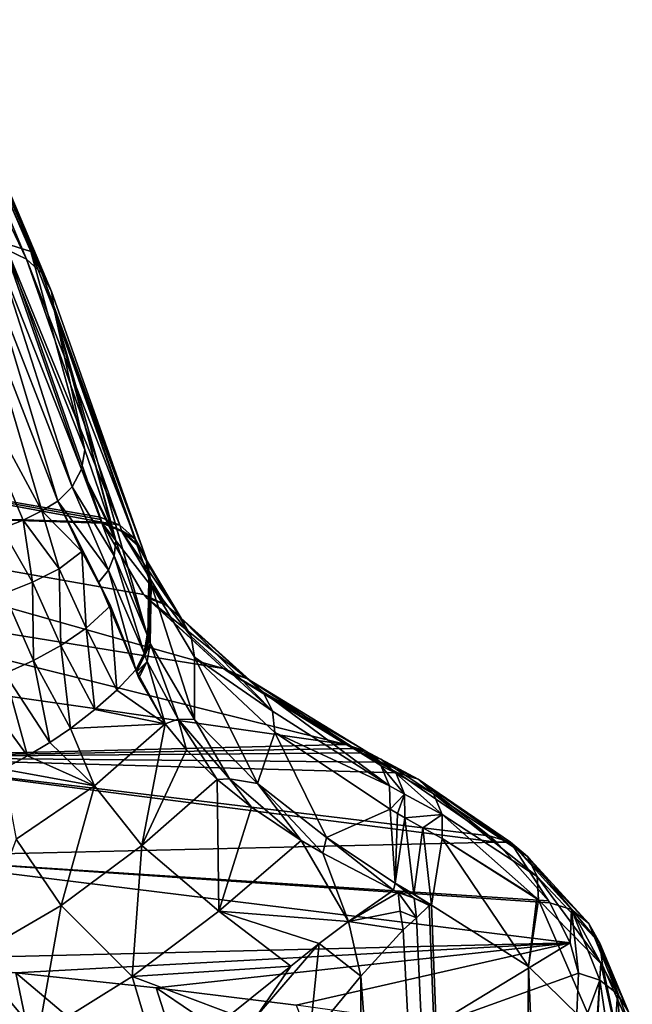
# Model space of a CAD drawing. Header units: millimetres. Extents: x -146 to 149, y -375 to 194.
# Tile 41 of 41: x 136 to 148, y 122 to 141. Entities that reach past the tile are written whole.
import ezdxf

# ---------------------------------------------------------------- set-up
doc = ezdxf.new("R2010")
doc.units = ezdxf.units.MM
doc.header["$LTSCALE"] = 309.490804
for name, color, linetype in [('17', 7, 'CONTINUOUS'), ('19', 7, 'CONTINUOUS'), ('20', 7, 'CONTINUOUS'), ('21', 7, 'CONTINUOUS'), ('23', 7, 'CONTINUOUS'), ('27', 7, 'CONTINUOUS'), ('29', 7, 'CONTINUOUS'), ('31', 7, 'CONTINUOUS'), ('36', 7, 'CONTINUOUS'), ('37', 7, 'CONTINUOUS'), ('38', 7, 'CONTINUOUS'), ('39', 7, 'CONTINUOUS'), ('40', 7, 'CONTINUOUS'), ('57', 7, 'CONTINUOUS'), ('58', 7, 'CONTINUOUS'), ('59', 7, 'CONTINUOUS'), ('60', 7, 'CONTINUOUS'), ('61', 7, 'CONTINUOUS'), ('62', 7, 'CONTINUOUS'), ('71', 7, 'CONTINUOUS'), ('72', 7, 'CONTINUOUS'), ('81', 7, 'CONTINUOUS'), ('82', 7, 'CONTINUOUS'), ('83', 7, 'CONTINUOUS'), ('84', 7, 'CONTINUOUS'), ('85', 7, 'CONTINUOUS'), ('86', 7, 'CONTINUOUS'), ('87', 7, 'CONTINUOUS')]:
    doc.layers.add(name, color=color, linetype=linetype)

msp = doc.modelspace()

# ---------------------------------------------------------------- linework, layer by layer
at = {"layer": '17', "color": 7, "linetype": 'CONTINUOUS', "true_color": 0xa2afbf}
for points in [[(144.311, 123.747, 28.986), (144.066, 123.51, 29.375), (145.94, 82.763, 22.612), (144.311, 123.747, 28.986)], [(144.358, 123.754, 28.907), (144.311, 123.747, 28.986), (145.94, 82.763, 22.612), (144.358, 123.754, 28.907)], [(146.226, 122.573, 24.977), (144.358, 123.754, 28.907), (145.94, 82.763, 22.612), (146.226, 122.573, 24.977)], [(144.066, 123.51, 29.375), (143.806, 123.279, 29.773), (145.94, 82.763, 22.612), (144.066, 123.51, 29.375)], [(143.806, 123.279, 29.773), (142.99, 122.385, 30.911), (145.94, 82.763, 22.612), (143.806, 123.279, 29.773)], [(147.879, 83.37, 17.668), (146.226, 122.573, 24.977), (145.94, 82.763, 22.612), (147.879, 83.37, 17.668)], [(147.534, 121.29, 20.735), (146.226, 122.573, 24.977), (147.879, 83.37, 17.668), (147.534, 121.29, 20.735)], [(142.99, 122.385, 30.911), (141.998, 121.178, 32.116), (143.119, 82.21, 27.119), (142.99, 122.385, 30.911)], [(145.94, 82.763, 22.612), (142.99, 122.385, 30.911), (143.119, 82.21, 27.119), (145.94, 82.763, 22.612)]]:
    msp.add_3dface(points, dxfattribs=at)
at = {"layer": '19', "color": 7, "linetype": 'CONTINUOUS', "true_color": 0xa2afbf}
for points in [[(137.954, 131.25, 45.817), (129.064, 132.795, 45.009), (136.157, 136.413, 67.481), (137.954, 131.25, 45.817)], [(137.987, 131.151, 45.434), (129.064, 132.795, 45.009), (137.97, 131.201, 45.625), (137.987, 131.151, 45.434)], [(137.97, 131.201, 45.625), (129.064, 132.795, 45.009), (137.954, 131.25, 45.817), (137.97, 131.201, 45.625)]]:
    msp.add_3dface(points, dxfattribs=at)
at = {"layer": '20', "color": 7, "linetype": 'CONTINUOUS', "true_color": 0xa2afbf}
for points in [[(129.064, 132.795, 45.009), (137.987, 131.151, 45.434), (129.464, 131.402, 39.72), (129.064, 132.795, 45.009)], [(138.793, 129.758, 40.159), (129.464, 131.402, 39.72), (137.994, 131.13, 45.352), (138.793, 129.758, 40.159)], [(129.464, 131.402, 39.72), (138.793, 129.758, 40.159), (140.338, 128.324, 34.89), (129.464, 131.402, 39.72)], [(137.994, 131.13, 45.352), (129.464, 131.402, 39.72), (137.987, 131.151, 45.434), (137.994, 131.13, 45.352)], [(130.231, 129.961, 34.437), (129.464, 131.402, 39.72), (140.338, 128.324, 34.89), (130.231, 129.961, 34.437)], [(130.231, 129.961, 34.437), (140.338, 128.324, 34.89), (142.7, 126.856, 29.645), (130.231, 129.961, 34.437)], [(131.406, 128.476, 29.178), (130.231, 129.961, 34.437), (142.7, 126.856, 29.645), (131.406, 128.476, 29.178)], [(140.338, 128.324, 34.89), (138.793, 129.758, 40.159), (138.845, 129.696, 39.927), (140.338, 128.324, 34.89)], [(142.7, 126.856, 29.645), (140.338, 128.324, 34.89), (140.425, 128.26, 34.657), (142.7, 126.856, 29.645)]]:
    msp.add_3dface(points, dxfattribs=at)
at = {"layer": '21', "color": 7, "linetype": 'CONTINUOUS', "true_color": 0xa2afbf}
for points in [[(131.406, 128.476, 29.178), (142.7, 126.856, 29.645), (132.858, 126.616, 22.894), (131.406, 128.476, 29.178)], [(132.858, 126.616, 22.894), (142.7, 126.856, 29.645), (142.844, 126.779, 29.374), (132.858, 126.616, 22.894)], [(142.993, 126.7, 29.101), (132.858, 126.616, 22.894), (142.844, 126.779, 29.374), (142.993, 126.7, 29.101)], [(143.33, 126.518, 28.481), (132.858, 126.616, 22.894), (142.993, 126.7, 29.101), (143.33, 126.518, 28.481)], [(145.611, 124.971, 23.403), (132.858, 126.616, 22.894), (145.469, 125.095, 23.808), (145.611, 124.971, 23.403)], [(132.858, 126.616, 22.894), (145.611, 124.971, 23.403), (133.565, 124.688, 16.625), (132.858, 126.616, 22.894)], [(145.469, 125.095, 23.808), (132.858, 126.616, 22.894), (143.702, 126.31, 27.791), (145.469, 125.095, 23.808)], [(143.702, 126.31, 27.791), (132.858, 126.616, 22.894), (143.33, 126.518, 28.481), (143.702, 126.31, 27.791)], [(133.565, 124.688, 16.625), (145.611, 124.971, 23.403), (146.614, 123.837, 19.743), (133.565, 124.688, 16.625)], [(147.034, 123.026, 17.162), (133.565, 124.688, 16.625), (146.639, 123.798, 19.618), (147.034, 123.026, 17.162)], [(133.565, 124.688, 16.625), (147.034, 123.026, 17.162), (133.613, 122.697, 10.388), (133.565, 124.688, 16.625)], [(146.639, 123.798, 19.618), (133.565, 124.688, 16.625), (146.614, 123.837, 19.743), (146.639, 123.798, 19.618)], [(133.613, 122.697, 10.388), (147.034, 123.026, 17.162), (136.329, 122.451, 10.468), (133.613, 122.697, 10.388)], [(136.329, 122.451, 10.468), (147.034, 123.026, 17.162), (139.039, 122.161, 10.562), (136.329, 122.451, 10.468)], [(139.039, 122.161, 10.562), (147.034, 123.026, 17.162), (141.743, 121.826, 10.671), (139.039, 122.161, 10.562)], [(141.743, 121.826, 10.671), (147.034, 123.026, 17.162), (144.441, 121.447, 10.794), (141.743, 121.826, 10.671)], [(144.441, 121.447, 10.794), (147.034, 123.026, 17.162), (147.195, 122.441, 15.322), (144.441, 121.447, 10.794)], [(147.137, 121.048, 11.005), (144.441, 121.447, 10.794), (147.195, 122.441, 15.322), (147.137, 121.048, 11.005)]]:
    msp.add_3dface(points, dxfattribs=at)
at = {"layer": '23', "color": 7, "linetype": 'CONTINUOUS', "true_color": 0xa2afbf}
for points in [[(133.613, 122.697, 10.388), (136.329, 122.451, 10.468), (137.02, 119.096, 1.668), (133.613, 122.697, 10.388)], [(133.908, 118.824, 0.188), (133.613, 122.697, 10.388), (137.02, 119.096, 1.668), (133.908, 118.824, 0.188)], [(136.329, 122.451, 10.468), (139.039, 122.161, 10.562), (139.91, 119.416, 3.395), (136.329, 122.451, 10.468)], [(137.02, 119.096, 1.668), (136.329, 122.451, 10.468), (139.91, 119.416, 3.395), (137.02, 119.096, 1.668)], [(139.039, 122.161, 10.562), (141.743, 121.826, 10.671), (142.544, 119.776, 5.324), (139.039, 122.161, 10.562)], [(139.91, 119.416, 3.395), (139.039, 122.161, 10.562), (142.544, 119.776, 5.324), (139.91, 119.416, 3.395)]]:
    msp.add_3dface(points, dxfattribs=at)
at = {"layer": '27', "color": 7, "linetype": 'CONTINUOUS', "true_color": 0xa2afbf}
for points in [[(138.274, 127.909, 47.171), (139.209, 127.255, 42.716), (138.641, 128.298, 46.83), (138.274, 127.909, 47.171)], [(138.641, 128.298, 46.83), (139.209, 127.255, 42.716), (138.704, 128.14, 46.194), (138.641, 128.298, 46.83)], [(138.658, 128.255, 46.653), (138.641, 128.298, 46.83), (138.704, 128.14, 46.194), (138.658, 128.255, 46.653)], [(138.681, 128.197, 46.423), (138.658, 128.255, 46.653), (138.704, 128.14, 46.194), (138.681, 128.197, 46.423)], [(137.854, 127.531, 47.502), (139.209, 127.255, 42.716), (138.274, 127.909, 47.171), (137.854, 127.531, 47.502)], [(137.38, 127.165, 47.822), (139.209, 127.255, 42.716), (137.854, 127.531, 47.502), (137.38, 127.165, 47.822)], [(137.844, 126.062, 44.233), (139.209, 127.255, 42.716), (137.38, 127.165, 47.822), (137.844, 126.062, 44.233)], [(137.844, 126.062, 44.233), (138.76, 124.906, 40.323), (139.209, 127.255, 42.716), (137.844, 126.062, 44.233)], [(139.209, 127.255, 42.716), (138.76, 124.906, 40.323), (139.62, 126.758, 40.78), (139.209, 127.255, 42.716)], [(136.985, 126.898, 48.057), (137.844, 126.062, 44.233), (137.38, 127.165, 47.822), (136.985, 126.898, 48.057)], [(136.552, 126.636, 48.285), (137.844, 126.062, 44.233), (136.985, 126.898, 48.057), (136.552, 126.636, 48.285)], [(138.76, 124.906, 40.323), (140.215, 126.182, 38.539), (139.62, 126.758, 40.78), (138.76, 124.906, 40.323)], [(136.082, 126.382, 48.508), (137.844, 126.062, 44.233), (136.552, 126.636, 48.285), (136.082, 126.382, 48.508)], [(136.332, 125.03, 45.309), (137.844, 126.062, 44.233), (136.082, 126.382, 48.508), (136.332, 125.03, 45.309)], [(138.76, 124.906, 40.323), (140.25, 123.64, 36.062), (140.215, 126.182, 38.539), (138.76, 124.906, 40.323)], [(140.215, 126.182, 38.539), (140.25, 123.64, 36.062), (140.88, 125.649, 36.476), (140.215, 126.182, 38.539)], [(136.332, 125.03, 45.309), (137.201, 123.75, 41.736), (137.844, 126.062, 44.233), (136.332, 125.03, 45.309)], [(137.201, 123.75, 41.736), (138.76, 124.906, 40.323), (137.844, 126.062, 44.233), (137.201, 123.75, 41.736)], [(140.25, 123.64, 36.062), (141.839, 125.007, 33.981), (140.88, 125.649, 36.476), (140.25, 123.64, 36.062)], [(135.497, 122.754, 42.955), (137.201, 123.75, 41.736), (136.332, 125.03, 45.309), (135.497, 122.754, 42.955)], [(140.25, 123.64, 36.062), (142.751, 123.441, 31.518), (141.839, 125.007, 33.981), (140.25, 123.64, 36.062)], [(141.839, 125.007, 33.981), (142.751, 123.441, 31.518), (142.257, 124.759, 33.015), (141.839, 125.007, 33.981)], [(137.201, 123.75, 41.736), (138.572, 122.375, 37.86), (138.76, 124.906, 40.323), (137.201, 123.75, 41.736)], [(138.572, 122.375, 37.86), (140.25, 123.64, 36.062), (138.76, 124.906, 40.323), (138.572, 122.375, 37.86)], [(142.257, 124.759, 33.015), (142.751, 123.441, 31.518), (143.624, 124.045, 30.224), (142.257, 124.759, 33.015)], [(142.751, 123.441, 31.518), (143.712, 124.002, 30.061), (143.624, 124.045, 30.224), (142.751, 123.441, 31.518)], [(135.497, 122.754, 42.955), (136.76, 121.242, 39.47), (137.201, 123.75, 41.736), (135.497, 122.754, 42.955)], [(136.76, 121.242, 39.47), (138.572, 122.375, 37.86), (137.201, 123.75, 41.736), (136.76, 121.242, 39.47)], [(138.572, 122.375, 37.86), (141.64, 122.579, 32.993), (140.25, 123.64, 36.062), (138.572, 122.375, 37.86)], [(142.186, 123.013, 32.293), (142.751, 123.441, 31.518), (140.25, 123.64, 36.062), (142.186, 123.013, 32.293)], [(141.64, 122.579, 32.993), (142.186, 123.013, 32.293), (140.25, 123.64, 36.062), (141.64, 122.579, 32.993)], [(134.812, 120.246, 40.885), (136.76, 121.242, 39.47), (135.497, 122.754, 42.955), (134.812, 120.246, 40.885)], [(140.49, 121.657, 34.326), (141.64, 122.579, 32.993), (138.572, 122.375, 37.86), (140.49, 121.657, 34.326)], [(136.76, 121.242, 39.47), (139.109, 120.587, 35.707), (138.572, 122.375, 37.86), (136.76, 121.242, 39.47)], [(139.109, 120.587, 35.707), (140.49, 121.657, 34.326), (138.572, 122.375, 37.86), (139.109, 120.587, 35.707)]]:
    msp.add_3dface(points, dxfattribs=at)
at = {"layer": '29', "color": 7, "linetype": 'CONTINUOUS', "true_color": 0xa2afbf}
for points in [[(137.602, 130.584, 56.737), (137.135, 131.56, 61.075), (136.829, 131.371, 61.118), (137.602, 130.584, 56.737)], [(136.469, 131.194, 61.159), (137.162, 130.25, 56.759), (136.829, 131.371, 61.118), (136.469, 131.194, 61.159)], [(137.162, 130.25, 56.759), (137.602, 130.584, 56.737), (136.829, 131.371, 61.118), (137.162, 130.25, 56.759)], [(136.054, 131.028, 61.197), (136.645, 129.991, 56.874), (136.469, 131.194, 61.159), (136.054, 131.028, 61.197)], [(136.645, 129.991, 56.874), (137.162, 130.25, 56.759), (136.469, 131.194, 61.159), (136.645, 129.991, 56.874)], [(136.099, 129.777, 56.968), (136.645, 129.991, 56.874), (136.054, 131.028, 61.197), (136.099, 129.777, 56.968)], [(137.162, 130.25, 56.759), (137.685, 129.107, 52.234), (137.602, 130.584, 56.737), (137.162, 130.25, 56.759)], [(137.685, 129.107, 52.234), (138.153, 129.537, 51.979), (137.602, 130.584, 56.737), (137.685, 129.107, 52.234)], [(137.602, 130.584, 56.737), (138.153, 129.537, 51.979), (137.857, 130.131, 54.648), (137.602, 130.584, 56.737)], [(136.645, 129.991, 56.874), (137.192, 128.77, 52.454), (137.162, 130.25, 56.759), (136.645, 129.991, 56.874)], [(137.192, 128.77, 52.454), (137.685, 129.107, 52.234), (137.162, 130.25, 56.759), (137.192, 128.77, 52.454)], [(138.153, 129.537, 51.979), (137.929, 129.991, 54.014), (137.857, 130.131, 54.648), (138.153, 129.537, 51.979)], [(136.099, 129.777, 56.968), (136.666, 128.482, 52.642), (136.645, 129.991, 56.874), (136.099, 129.777, 56.968)], [(136.666, 128.482, 52.642), (137.192, 128.77, 52.454), (136.645, 129.991, 56.874), (136.666, 128.482, 52.642)], [(136.115, 128.23, 52.806), (136.666, 128.482, 52.642), (136.099, 129.777, 56.968), (136.115, 128.23, 52.806)], [(137.685, 129.107, 52.234), (138.274, 127.909, 47.171), (138.153, 129.537, 51.979), (137.685, 129.107, 52.234)], [(138.274, 127.909, 47.171), (138.641, 128.298, 46.83), (138.153, 129.537, 51.979), (138.274, 127.909, 47.171)], [(137.192, 128.77, 52.454), (137.854, 127.531, 47.502), (137.685, 129.107, 52.234), (137.192, 128.77, 52.454)], [(137.854, 127.531, 47.502), (138.274, 127.909, 47.171), (137.685, 129.107, 52.234), (137.854, 127.531, 47.502)], [(136.666, 128.482, 52.642), (137.38, 127.165, 47.822), (137.192, 128.77, 52.454), (136.666, 128.482, 52.642)], [(137.38, 127.165, 47.822), (137.854, 127.531, 47.502), (137.192, 128.77, 52.454), (137.38, 127.165, 47.822)], [(136.115, 128.23, 52.806), (136.985, 126.898, 48.057), (136.666, 128.482, 52.642), (136.115, 128.23, 52.806)], [(136.985, 126.898, 48.057), (137.38, 127.165, 47.822), (136.666, 128.482, 52.642), (136.985, 126.898, 48.057)], [(135.542, 128.009, 52.95), (136.552, 126.636, 48.285), (136.115, 128.23, 52.806), (135.542, 128.009, 52.95)], [(136.552, 126.636, 48.285), (136.985, 126.898, 48.057), (136.115, 128.23, 52.806), (136.552, 126.636, 48.285)], [(136.082, 126.382, 48.508), (136.552, 126.636, 48.285), (135.542, 128.009, 52.95), (136.082, 126.382, 48.508)]]:
    msp.add_3dface(points, dxfattribs=at)
at = {"layer": '31', "color": 7, "linetype": 'CONTINUOUS', "true_color": 0xa2afbf}
for points in [[(134.796, 135.136, 79.967), (136.829, 131.371, 61.118), (135.579, 135.582, 79.879), (134.796, 135.136, 79.967)], [(136.829, 131.371, 61.118), (137.135, 131.56, 61.075), (135.579, 135.582, 79.879), (136.829, 131.371, 61.118)], [(136.054, 131.028, 61.197), (136.469, 131.194, 61.159), (134.796, 135.136, 79.967), (136.054, 131.028, 61.197)], [(136.469, 131.194, 61.159), (136.829, 131.371, 61.118), (134.796, 135.136, 79.967), (136.469, 131.194, 61.159)]]:
    msp.add_3dface(points, dxfattribs=at)
at = {"layer": '36', "color": 7, "linetype": 'CONTINUOUS', "true_color": 0xa2afbf}
for points in [[(135.182, 139.675, 90.188), (136.069, 136.556, 79.73), (136.615, 136.379, 73.201), (135.182, 139.675, 90.188)], [(136.069, 136.556, 79.73), (137.66, 132.55, 60.891), (136.615, 136.379, 73.201), (136.069, 136.556, 79.73)], [(136.615, 136.379, 73.201), (137.66, 132.55, 60.891), (137.07, 135.227, 67.818), (136.615, 136.379, 73.201)], [(138.878, 128.927, 46.494), (138.897, 130.067, 46.203), (137.07, 135.227, 67.818), (138.878, 128.927, 46.494)], [(138.863, 128.975, 46.675), (138.878, 128.927, 46.494), (137.07, 135.227, 67.818), (138.863, 128.975, 46.675)], [(138.257, 130.8, 53.832), (138.863, 128.975, 46.675), (137.07, 135.227, 67.818), (138.257, 130.8, 53.832)], [(138.203, 130.961, 54.467), (138.257, 130.8, 53.832), (137.07, 135.227, 67.818), (138.203, 130.961, 54.467)], [(137.66, 132.55, 60.891), (138.203, 130.961, 54.467), (137.07, 135.227, 67.818), (137.66, 132.55, 60.891)]]:
    msp.add_3dface(points, dxfattribs=at)
at = {"layer": '37', "color": 7, "linetype": 'CONTINUOUS', "true_color": 0xa2afbf}
for points in [[(138.897, 130.067, 46.203), (138.878, 128.927, 46.494), (138.898, 128.867, 46.265), (138.897, 130.067, 46.203)], [(138.914, 130.018, 46.013), (138.897, 130.067, 46.203), (138.898, 128.867, 46.265), (138.914, 130.018, 46.013)], [(138.93, 129.97, 45.824), (138.914, 130.018, 46.013), (138.898, 128.867, 46.265), (138.93, 129.97, 45.824)], [(138.919, 128.807, 46.036), (138.93, 129.97, 45.824), (138.898, 128.867, 46.265), (138.919, 128.807, 46.036)], [(138.937, 129.949, 45.743), (138.93, 129.97, 45.824), (138.919, 128.807, 46.036), (138.937, 129.949, 45.743)]]:
    msp.add_3dface(points, dxfattribs=at)
at = {"layer": '38', "color": 7, "linetype": 'CONTINUOUS', "true_color": 0xa2afbf}
for points in [[(138.937, 129.949, 45.743), (138.919, 128.807, 46.036), (139.78, 127.344, 40.654), (138.937, 129.949, 45.743)], [(139.776, 128.548, 40.45), (138.937, 129.949, 45.743), (139.78, 127.344, 40.654), (139.776, 128.548, 40.45)], [(141.332, 127.089, 35.325), (139.776, 128.548, 40.45), (140.992, 126.107, 36.385), (141.332, 127.089, 35.325)], [(140.992, 126.107, 36.385), (139.776, 128.548, 40.45), (139.78, 127.344, 40.654), (140.992, 126.107, 36.385)], [(142.325, 125.061, 32.958), (141.332, 127.089, 35.325), (140.992, 126.107, 36.385), (142.325, 125.061, 32.958)], [(143.559, 125.608, 30.466), (141.332, 127.089, 35.325), (142.325, 125.061, 32.958), (143.559, 125.608, 30.466)], [(143.653, 124.182, 30.199), (143.559, 125.608, 30.466), (142.325, 125.061, 32.958), (143.653, 124.182, 30.199)], [(143.699, 125.526, 30.209), (143.559, 125.608, 30.466), (143.653, 124.182, 30.199), (143.699, 125.526, 30.209)], [(143.843, 125.443, 29.949), (143.699, 125.526, 30.209), (143.653, 124.182, 30.199), (143.843, 125.443, 29.949)]]:
    msp.add_3dface(points, dxfattribs=at)
at = {"layer": '39', "color": 7, "linetype": 'CONTINUOUS', "true_color": 0xa2afbf}
for points in [[(143.843, 125.443, 29.949), (143.653, 124.182, 30.199), (144.015, 123.967, 29.524), (143.843, 125.443, 29.949)], [(144.185, 125.248, 29.336), (143.843, 125.443, 29.949), (144.015, 123.967, 29.524), (144.185, 125.248, 29.336)], [(144.358, 123.754, 28.907), (144.185, 125.248, 29.336), (144.015, 123.967, 29.524), (144.358, 123.754, 28.907)], [(144.185, 125.248, 29.336), (144.358, 123.754, 28.907), (144.563, 125.044, 28.649), (144.185, 125.248, 29.336)]]:
    msp.add_3dface(points, dxfattribs=at)
at = {"layer": '40', "color": 7, "linetype": 'CONTINUOUS', "true_color": 0xa2afbf}
for points in [[(144.358, 123.754, 28.907), (146.226, 122.573, 24.977), (144.563, 125.044, 28.649), (144.358, 123.754, 28.907)], [(144.563, 125.044, 28.649), (146.226, 122.573, 24.977), (146.388, 123.888, 24.641), (144.563, 125.044, 28.649)], [(146.388, 123.888, 24.641), (146.226, 122.573, 24.977), (146.425, 123.858, 24.538), (146.388, 123.888, 24.641)], [(146.226, 122.573, 24.977), (147.534, 121.29, 20.735), (146.425, 123.858, 24.538), (146.226, 122.573, 24.977)], [(146.425, 123.858, 24.538), (147.534, 121.29, 20.735), (147.629, 122.631, 20.334), (146.425, 123.858, 24.538)], [(147.534, 121.29, 20.735), (148.224, 119.905, 16.294), (147.629, 122.631, 20.334), (147.534, 121.29, 20.735)], [(147.629, 122.631, 20.334), (148.224, 119.905, 16.294), (147.656, 122.593, 20.205), (147.629, 122.631, 20.334)], [(147.656, 122.593, 20.205), (148.224, 119.905, 16.294), (148.234, 121.295, 15.846), (147.656, 122.593, 20.205)]]:
    msp.add_3dface(points, dxfattribs=at)
at = {"layer": '57', "color": 7, "linetype": 'CONTINUOUS', "true_color": 0xa2afbf}
for points in [[(143.624, 124.045, 30.224), (144.022, 123.893, 29.502), (143.653, 124.182, 30.199), (143.624, 124.045, 30.224)], [(143.624, 124.045, 30.224), (143.712, 124.002, 30.061), (144.022, 123.893, 29.502), (143.624, 124.045, 30.224)], [(144.358, 123.754, 28.907), (144.015, 123.967, 29.524), (143.653, 124.182, 30.199), (144.358, 123.754, 28.907)], [(144.022, 123.893, 29.502), (144.358, 123.754, 28.907), (143.653, 124.182, 30.199), (144.022, 123.893, 29.502)]]:
    msp.add_3dface(points, dxfattribs=at)
at = {"layer": '58', "color": 7, "linetype": 'CONTINUOUS', "true_color": 0xa2afbf}
for points in [[(139.459, 127.346, 41.993), (138.919, 128.807, 46.036), (138.861, 128.459, 46.124), (139.459, 127.346, 41.993)], [(139.78, 127.344, 40.654), (138.919, 128.807, 46.036), (139.459, 127.346, 41.993), (139.78, 127.344, 40.654)], [(138.704, 128.14, 46.194), (139.209, 127.255, 42.716), (138.861, 128.459, 46.124), (138.704, 128.14, 46.194)], [(139.209, 127.255, 42.716), (139.459, 127.346, 41.993), (138.861, 128.459, 46.124), (139.209, 127.255, 42.716)], [(139.209, 127.255, 42.716), (139.62, 126.758, 40.78), (139.459, 127.346, 41.993), (139.209, 127.255, 42.716)], [(139.62, 126.758, 40.78), (140.215, 126.182, 38.539), (139.459, 127.346, 41.993), (139.62, 126.758, 40.78)], [(140.215, 126.182, 38.539), (140.451, 126.196, 37.948), (139.459, 127.346, 41.993), (140.215, 126.182, 38.539)], [(140.451, 126.196, 37.948), (139.78, 127.344, 40.654), (139.459, 127.346, 41.993), (140.451, 126.196, 37.948)], [(140.992, 126.107, 36.385), (139.78, 127.344, 40.654), (140.451, 126.196, 37.948), (140.992, 126.107, 36.385)], [(140.215, 126.182, 38.539), (140.88, 125.649, 36.476), (140.451, 126.196, 37.948), (140.215, 126.182, 38.539)], [(140.88, 125.649, 36.476), (141.839, 125.007, 33.981), (140.451, 126.196, 37.948), (140.88, 125.649, 36.476)], [(141.839, 125.007, 33.981), (140.992, 126.107, 36.385), (140.451, 126.196, 37.948), (141.839, 125.007, 33.981)], [(141.839, 125.007, 33.981), (142.257, 124.759, 33.015), (140.992, 126.107, 36.385), (141.839, 125.007, 33.981)], [(142.257, 124.759, 33.015), (142.325, 125.061, 32.958), (140.992, 126.107, 36.385), (142.257, 124.759, 33.015)], [(142.257, 124.759, 33.015), (143.624, 124.045, 30.224), (142.325, 125.061, 32.958), (142.257, 124.759, 33.015)], [(142.325, 125.061, 32.958), (143.624, 124.045, 30.224), (143.653, 124.182, 30.199), (142.325, 125.061, 32.958)]]:
    msp.add_3dface(points, dxfattribs=at)
at = {"layer": '59', "color": 7, "linetype": 'CONTINUOUS', "true_color": 0xa2afbf}
for points in [[(138.898, 128.867, 46.265), (138.878, 128.927, 46.494), (138.819, 128.576, 46.582), (138.898, 128.867, 46.265)], [(138.919, 128.807, 46.036), (138.898, 128.867, 46.265), (138.819, 128.576, 46.582), (138.919, 128.807, 46.036)], [(138.861, 128.459, 46.124), (138.919, 128.807, 46.036), (138.819, 128.576, 46.582), (138.861, 128.459, 46.124)], [(138.658, 128.255, 46.653), (138.861, 128.459, 46.124), (138.819, 128.576, 46.582), (138.658, 128.255, 46.653)], [(138.658, 128.255, 46.653), (138.681, 128.197, 46.423), (138.861, 128.459, 46.124), (138.658, 128.255, 46.653)], [(138.681, 128.197, 46.423), (138.704, 128.14, 46.194), (138.861, 128.459, 46.124), (138.681, 128.197, 46.423)]]:
    msp.add_3dface(points, dxfattribs=at)
at = {"layer": '60', "color": 7, "linetype": 'CONTINUOUS', "true_color": 0xa2afbf}
for points in [[(138.878, 128.927, 46.494), (138.863, 128.975, 46.675), (138.803, 128.621, 46.761), (138.878, 128.927, 46.494)], [(138.819, 128.576, 46.582), (138.878, 128.927, 46.494), (138.803, 128.621, 46.761), (138.819, 128.576, 46.582)], [(138.641, 128.298, 46.83), (138.819, 128.576, 46.582), (138.803, 128.621, 46.761), (138.641, 128.298, 46.83)], [(138.641, 128.298, 46.83), (138.658, 128.255, 46.653), (138.819, 128.576, 46.582), (138.641, 128.298, 46.83)]]:
    msp.add_3dface(points, dxfattribs=at)
at = {"layer": '61', "color": 7, "linetype": 'CONTINUOUS', "true_color": 0xa2afbf}
for points in [[(138.203, 130.961, 54.467), (137.66, 132.55, 60.891), (137.594, 132.174, 60.972), (138.203, 130.961, 54.467)], [(137.413, 131.832, 61.035), (138.224, 130.504, 53.843), (137.594, 132.174, 60.972), (137.413, 131.832, 61.035)], [(138.257, 130.8, 53.832), (138.203, 130.961, 54.467), (137.594, 132.174, 60.972), (138.257, 130.8, 53.832)], [(138.224, 130.504, 53.843), (138.257, 130.8, 53.832), (137.594, 132.174, 60.972), (138.224, 130.504, 53.843)], [(137.135, 131.56, 61.075), (138.114, 130.225, 53.904), (137.413, 131.832, 61.035), (137.135, 131.56, 61.075)], [(138.114, 130.225, 53.904), (138.224, 130.504, 53.843), (137.413, 131.832, 61.035), (138.114, 130.225, 53.904)], [(137.602, 130.584, 56.737), (137.929, 129.991, 54.014), (137.135, 131.56, 61.075), (137.602, 130.584, 56.737)], [(137.135, 131.56, 61.075), (137.929, 129.991, 54.014), (138.114, 130.225, 53.904), (137.135, 131.56, 61.075)], [(138.863, 128.975, 46.675), (138.257, 130.8, 53.832), (138.224, 130.504, 53.843), (138.863, 128.975, 46.675)], [(137.929, 129.991, 54.014), (137.602, 130.584, 56.737), (137.857, 130.131, 54.648), (137.929, 129.991, 54.014)], [(138.114, 130.225, 53.904), (138.803, 128.621, 46.761), (138.224, 130.504, 53.843), (138.114, 130.225, 53.904)], [(138.803, 128.621, 46.761), (138.863, 128.975, 46.675), (138.224, 130.504, 53.843), (138.803, 128.621, 46.761)], [(137.929, 129.991, 54.014), (138.641, 128.298, 46.83), (138.114, 130.225, 53.904), (137.929, 129.991, 54.014)], [(138.641, 128.298, 46.83), (138.803, 128.621, 46.761), (138.114, 130.225, 53.904), (138.641, 128.298, 46.83)], [(138.153, 129.537, 51.979), (138.641, 128.298, 46.83), (137.929, 129.991, 54.014), (138.153, 129.537, 51.979)]]:
    msp.add_3dface(points, dxfattribs=at)
at = {"layer": '62', "color": 7, "linetype": 'CONTINUOUS', "true_color": 0xa2afbf}
for points in [[(137.594, 132.174, 60.972), (136.069, 136.556, 79.73), (136.008, 136.189, 79.797), (137.594, 132.174, 60.972)], [(137.66, 132.55, 60.891), (136.069, 136.556, 79.73), (137.594, 132.174, 60.972), (137.66, 132.55, 60.891)], [(135.84, 135.854, 79.848), (137.413, 131.832, 61.035), (136.008, 136.189, 79.797), (135.84, 135.854, 79.848)], [(137.413, 131.832, 61.035), (137.594, 132.174, 60.972), (136.008, 136.189, 79.797), (137.413, 131.832, 61.035)], [(135.579, 135.582, 79.879), (137.135, 131.56, 61.075), (135.84, 135.854, 79.848), (135.579, 135.582, 79.879)], [(137.135, 131.56, 61.075), (137.413, 131.832, 61.035), (135.84, 135.854, 79.848), (137.135, 131.56, 61.075)]]:
    msp.add_3dface(points, dxfattribs=at)
at = {"layer": '71', "color": 7, "linetype": 'CONTINUOUS', "true_color": 0xa2afbf}
for points in [[(143.712, 124.002, 30.061), (142.751, 123.441, 31.518), (143.751, 123.642, 29.912), (143.712, 124.002, 30.061)], [(142.751, 123.441, 31.518), (143.806, 123.279, 29.773), (143.751, 123.642, 29.912), (142.751, 123.441, 31.518)], [(142.99, 122.385, 30.911), (142.751, 123.441, 31.518), (142.186, 123.013, 32.293), (142.99, 122.385, 30.911)], [(142.99, 122.385, 30.911), (143.806, 123.279, 29.773), (142.751, 123.441, 31.518), (142.99, 122.385, 30.911)], [(141.998, 121.178, 32.116), (142.186, 123.013, 32.293), (140.979, 121.615, 33.582), (141.998, 121.178, 32.116)], [(142.186, 123.013, 32.293), (141.64, 122.579, 32.993), (140.979, 121.615, 33.582), (142.186, 123.013, 32.293)], [(141.998, 121.178, 32.116), (142.99, 122.385, 30.911), (142.186, 123.013, 32.293), (141.998, 121.178, 32.116)], [(141.64, 122.579, 32.993), (140.49, 121.657, 34.326), (140.979, 121.615, 33.582), (141.64, 122.579, 32.993)]]:
    msp.add_3dface(points, dxfattribs=at)
at = {"layer": '72', "color": 7, "linetype": 'CONTINUOUS', "true_color": 0xa2afbf}
for points in [[(143.712, 124.002, 30.061), (144.066, 123.51, 29.375), (144.022, 123.893, 29.502), (143.712, 124.002, 30.061)], [(144.066, 123.51, 29.375), (143.712, 124.002, 30.061), (143.751, 123.642, 29.912), (144.066, 123.51, 29.375)], [(144.066, 123.51, 29.375), (144.311, 123.747, 28.986), (144.022, 123.893, 29.502), (144.066, 123.51, 29.375)], [(144.311, 123.747, 28.986), (144.358, 123.754, 28.907), (144.022, 123.893, 29.502), (144.311, 123.747, 28.986)], [(143.806, 123.279, 29.773), (144.066, 123.51, 29.375), (143.751, 123.642, 29.912), (143.806, 123.279, 29.773)]]:
    msp.add_3dface(points, dxfattribs=at)
at = {"layer": '81', "color": 7, "linetype": 'CONTINUOUS', "true_color": 0xa2afbf}
for points in [[(136.157, 136.413, 67.481), (134.309, 140.857, 89.903), (136.533, 136.233, 67.481), (136.157, 136.413, 67.481)], [(136.533, 136.233, 67.481), (134.309, 140.857, 89.903), (134.721, 140.561, 89.272), (136.533, 136.233, 67.481)], [(136.827, 135.96, 67.566), (136.533, 136.233, 67.481), (134.721, 140.561, 89.272), (136.827, 135.96, 67.566)], [(135.002, 140.287, 89.345), (136.827, 135.96, 67.566), (134.721, 140.561, 89.272), (135.002, 140.287, 89.345)], [(137.014, 135.608, 67.659), (136.827, 135.96, 67.566), (135.002, 140.287, 89.345), (137.014, 135.608, 67.659)], [(135.181, 139.939, 89.423), (137.014, 135.608, 67.659), (135.002, 140.287, 89.345), (135.181, 139.939, 89.423)], [(135.182, 139.675, 90.188), (137.014, 135.608, 67.659), (135.181, 139.939, 89.423), (135.182, 139.675, 90.188)], [(135.182, 139.675, 90.188), (136.615, 136.379, 73.201), (137.014, 135.608, 67.659), (135.182, 139.675, 90.188)], [(137.954, 131.25, 45.817), (136.157, 136.413, 67.481), (138.336, 131.093, 45.89), (137.954, 131.25, 45.817)], [(136.157, 136.413, 67.481), (136.533, 136.233, 67.481), (138.336, 131.093, 45.89), (136.157, 136.413, 67.481)], [(136.615, 136.379, 73.201), (137.07, 135.227, 67.818), (137.014, 135.608, 67.659), (136.615, 136.379, 73.201)], [(136.533, 136.233, 67.481), (136.827, 135.96, 67.566), (138.64, 130.822, 45.985), (136.533, 136.233, 67.481)], [(138.336, 131.093, 45.89), (136.533, 136.233, 67.481), (138.64, 130.822, 45.985), (138.336, 131.093, 45.89)], [(136.827, 135.96, 67.566), (137.014, 135.608, 67.659), (138.835, 130.467, 46.094), (136.827, 135.96, 67.566)], [(138.64, 130.822, 45.985), (136.827, 135.96, 67.566), (138.835, 130.467, 46.094), (138.64, 130.822, 45.985)], [(137.014, 135.608, 67.659), (137.07, 135.227, 67.818), (138.835, 130.467, 46.094), (137.014, 135.608, 67.659)], [(137.07, 135.227, 67.818), (138.897, 130.067, 46.203), (138.835, 130.467, 46.094), (137.07, 135.227, 67.818)]]:
    msp.add_3dface(points, dxfattribs=at)
at = {"layer": '82', "color": 7, "linetype": 'CONTINUOUS', "true_color": 0xa2afbf}
for points in [[(137.987, 131.151, 45.434), (137.97, 131.201, 45.625), (137.954, 131.25, 45.817), (137.987, 131.151, 45.434)], [(137.987, 131.151, 45.434), (137.954, 131.25, 45.817), (138.336, 131.093, 45.89), (137.987, 131.151, 45.434)], [(137.987, 131.151, 45.434), (138.336, 131.093, 45.89), (138.368, 130.994, 45.508), (137.987, 131.151, 45.434)], [(138.336, 131.093, 45.89), (138.64, 130.822, 45.985), (138.368, 130.994, 45.508), (138.336, 131.093, 45.89)], [(138.368, 130.994, 45.508), (138.64, 130.822, 45.985), (138.673, 130.724, 45.605), (138.368, 130.994, 45.508)], [(138.64, 130.822, 45.985), (138.835, 130.467, 46.094), (138.673, 130.724, 45.605), (138.64, 130.822, 45.985)], [(138.673, 130.724, 45.605), (138.835, 130.467, 46.094), (138.867, 130.369, 45.715), (138.673, 130.724, 45.605)], [(138.835, 130.467, 46.094), (138.897, 130.067, 46.203), (138.867, 130.369, 45.715), (138.835, 130.467, 46.094)], [(138.897, 130.067, 46.203), (138.914, 130.018, 46.013), (138.867, 130.369, 45.715), (138.897, 130.067, 46.203)], [(138.914, 130.018, 46.013), (138.93, 129.97, 45.824), (138.867, 130.369, 45.715), (138.914, 130.018, 46.013)]]:
    msp.add_3dface(points, dxfattribs=at)
at = {"layer": '83', "color": 7, "linetype": 'CONTINUOUS', "true_color": 0xa2afbf}
for points in [[(137.994, 131.13, 45.352), (137.987, 131.151, 45.434), (138.368, 130.994, 45.508), (137.994, 131.13, 45.352)], [(137.994, 131.13, 45.352), (138.368, 130.994, 45.508), (138.375, 130.973, 45.427), (137.994, 131.13, 45.352)], [(138.368, 130.994, 45.508), (138.673, 130.724, 45.605), (138.375, 130.973, 45.427), (138.368, 130.994, 45.508)], [(138.375, 130.973, 45.427), (138.673, 130.724, 45.605), (138.68, 130.703, 45.524), (138.375, 130.973, 45.427)], [(138.673, 130.724, 45.605), (138.867, 130.369, 45.715), (138.68, 130.703, 45.524), (138.673, 130.724, 45.605)], [(138.68, 130.703, 45.524), (138.867, 130.369, 45.715), (138.874, 130.348, 45.633), (138.68, 130.703, 45.524)], [(138.867, 130.369, 45.715), (138.93, 129.97, 45.824), (138.874, 130.348, 45.633), (138.867, 130.369, 45.715)], [(138.93, 129.97, 45.824), (138.937, 129.949, 45.743), (138.874, 130.348, 45.633), (138.93, 129.97, 45.824)]]:
    msp.add_3dface(points, dxfattribs=at)
at = {"layer": '84', "color": 7, "linetype": 'CONTINUOUS', "true_color": 0xa2afbf}
for points in [[(138.793, 129.758, 40.159), (137.994, 131.13, 45.352), (139.221, 129.555, 40.052), (138.793, 129.758, 40.159)], [(137.994, 131.13, 45.352), (138.375, 130.973, 45.427), (139.221, 129.555, 40.052), (137.994, 131.13, 45.352)], [(138.375, 130.973, 45.427), (138.68, 130.703, 45.524), (139.522, 129.295, 40.191), (138.375, 130.973, 45.427)], [(138.375, 130.973, 45.427), (139.522, 129.295, 40.191), (139.221, 129.555, 40.052), (138.375, 130.973, 45.427)], [(138.68, 130.703, 45.524), (138.874, 130.348, 45.633), (139.715, 128.947, 40.329), (138.68, 130.703, 45.524)], [(138.68, 130.703, 45.524), (139.715, 128.947, 40.329), (139.522, 129.295, 40.191), (138.68, 130.703, 45.524)], [(138.874, 130.348, 45.633), (138.937, 129.949, 45.743), (139.715, 128.947, 40.329), (138.874, 130.348, 45.633)], [(138.937, 129.949, 45.743), (139.776, 128.548, 40.45), (139.715, 128.947, 40.329), (138.937, 129.949, 45.743)], [(138.845, 129.696, 39.927), (138.793, 129.758, 40.159), (139.221, 129.555, 40.052), (138.845, 129.696, 39.927)], [(140.338, 128.324, 34.89), (138.845, 129.696, 39.927), (140.803, 128.128, 34.837), (140.338, 128.324, 34.89)], [(140.803, 128.128, 34.837), (138.845, 129.696, 39.927), (139.221, 129.555, 40.052), (140.803, 128.128, 34.837)], [(141.102, 127.866, 35.023), (140.803, 128.128, 34.837), (139.221, 129.555, 40.052), (141.102, 127.866, 35.023)], [(139.522, 129.295, 40.191), (141.102, 127.866, 35.023), (139.221, 129.555, 40.052), (139.522, 129.295, 40.191)], [(141.286, 127.505, 35.192), (141.102, 127.866, 35.023), (139.522, 129.295, 40.191), (141.286, 127.505, 35.192)], [(139.715, 128.947, 40.329), (141.286, 127.505, 35.192), (139.522, 129.295, 40.191), (139.715, 128.947, 40.329)], [(139.776, 128.548, 40.45), (141.286, 127.505, 35.192), (139.715, 128.947, 40.329), (139.776, 128.548, 40.45)], [(139.776, 128.548, 40.45), (141.332, 127.089, 35.325), (141.286, 127.505, 35.192), (139.776, 128.548, 40.45)], [(140.425, 128.26, 34.657), (140.338, 128.324, 34.89), (140.803, 128.128, 34.837), (140.425, 128.26, 34.657)], [(142.7, 126.856, 29.645), (140.425, 128.26, 34.657), (143.084, 126.73, 29.889), (142.7, 126.856, 29.645)], [(140.425, 128.26, 34.657), (140.803, 128.128, 34.837), (143.084, 126.73, 29.889), (140.425, 128.26, 34.657)], [(140.803, 128.128, 34.837), (141.102, 127.866, 35.023), (143.379, 126.451, 30.128), (140.803, 128.128, 34.837)], [(143.084, 126.73, 29.889), (140.803, 128.128, 34.837), (143.379, 126.451, 30.128), (143.084, 126.73, 29.889)], [(141.102, 127.866, 35.023), (141.286, 127.505, 35.192), (143.545, 126.059, 30.33), (141.102, 127.866, 35.023)], [(143.379, 126.451, 30.128), (141.102, 127.866, 35.023), (143.545, 126.059, 30.33), (143.379, 126.451, 30.128)], [(141.286, 127.505, 35.192), (141.332, 127.089, 35.325), (143.545, 126.059, 30.33), (141.286, 127.505, 35.192)], [(141.332, 127.089, 35.325), (143.559, 125.608, 30.466), (143.545, 126.059, 30.33), (141.332, 127.089, 35.325)]]:
    msp.add_3dface(points, dxfattribs=at)
at = {"layer": '85', "color": 7, "linetype": 'CONTINUOUS', "true_color": 0xa2afbf}
for points in [[(142.7, 126.856, 29.645), (142.993, 126.7, 29.101), (142.844, 126.779, 29.374), (142.7, 126.856, 29.645)], [(142.993, 126.7, 29.101), (142.7, 126.856, 29.645), (143.377, 126.576, 29.354), (142.993, 126.7, 29.101)], [(142.7, 126.856, 29.645), (143.084, 126.73, 29.889), (143.377, 126.576, 29.354), (142.7, 126.856, 29.645)], [(143.084, 126.73, 29.889), (143.379, 126.451, 30.128), (143.672, 126.296, 29.602), (143.084, 126.73, 29.889)], [(143.377, 126.576, 29.354), (143.084, 126.73, 29.889), (143.672, 126.296, 29.602), (143.377, 126.576, 29.354)], [(143.379, 126.451, 30.128), (143.545, 126.059, 30.33), (143.836, 125.899, 29.81), (143.379, 126.451, 30.128)], [(143.672, 126.296, 29.602), (143.379, 126.451, 30.128), (143.836, 125.899, 29.81), (143.672, 126.296, 29.602)], [(143.545, 126.059, 30.33), (143.559, 125.608, 30.466), (143.836, 125.899, 29.81), (143.545, 126.059, 30.33)], [(143.559, 125.608, 30.466), (143.699, 125.526, 30.209), (143.836, 125.899, 29.81), (143.559, 125.608, 30.466)], [(143.699, 125.526, 30.209), (143.843, 125.443, 29.949), (143.836, 125.899, 29.81), (143.699, 125.526, 30.209)]]:
    msp.add_3dface(points, dxfattribs=at)
at = {"layer": '86', "color": 7, "linetype": 'CONTINUOUS', "true_color": 0xa2afbf}
for points in [[(143.702, 126.31, 27.791), (143.33, 126.518, 28.481), (142.993, 126.7, 29.101), (143.702, 126.31, 27.791)], [(143.702, 126.31, 27.791), (142.993, 126.7, 29.101), (144.095, 126.188, 28.043), (143.702, 126.31, 27.791)], [(142.993, 126.7, 29.101), (143.377, 126.576, 29.354), (144.095, 126.188, 28.043), (142.993, 126.7, 29.101)], [(143.377, 126.576, 29.354), (143.672, 126.296, 29.602), (144.395, 125.906, 28.293), (143.377, 126.576, 29.354)], [(144.095, 126.188, 28.043), (143.377, 126.576, 29.354), (144.395, 125.906, 28.293), (144.095, 126.188, 28.043)], [(143.672, 126.296, 29.602), (143.836, 125.899, 29.81), (144.559, 125.505, 28.506), (143.672, 126.296, 29.602)], [(144.395, 125.906, 28.293), (143.672, 126.296, 29.602), (144.559, 125.505, 28.506), (144.395, 125.906, 28.293)], [(143.836, 125.899, 29.81), (143.843, 125.443, 29.949), (144.559, 125.505, 28.506), (143.836, 125.899, 29.81)], [(143.843, 125.443, 29.949), (144.185, 125.248, 29.336), (144.559, 125.505, 28.506), (143.843, 125.443, 29.949)], [(144.185, 125.248, 29.336), (144.563, 125.044, 28.649), (144.559, 125.505, 28.506), (144.185, 125.248, 29.336)]]:
    msp.add_3dface(points, dxfattribs=at)
at = {"layer": '87', "color": 7, "linetype": 'CONTINUOUS', "true_color": 0xa2afbf}
for points in [[(145.469, 125.095, 23.808), (143.702, 126.31, 27.791), (144.095, 126.188, 28.043), (145.469, 125.095, 23.808)], [(145.469, 125.095, 23.808), (144.095, 126.188, 28.043), (145.884, 124.971, 23.996), (145.469, 125.095, 23.808)], [(144.095, 126.188, 28.043), (144.395, 125.906, 28.293), (146.209, 124.695, 24.2), (144.095, 126.188, 28.043)], [(144.095, 126.188, 28.043), (146.209, 124.695, 24.2), (145.884, 124.971, 23.996), (144.095, 126.188, 28.043)], [(144.395, 125.906, 28.293), (144.559, 125.505, 28.506), (146.398, 124.306, 24.389), (144.395, 125.906, 28.293)], [(144.395, 125.906, 28.293), (146.398, 124.306, 24.389), (146.209, 124.695, 24.2), (144.395, 125.906, 28.293)], [(144.563, 125.044, 28.649), (146.425, 123.858, 24.538), (144.559, 125.505, 28.506), (144.563, 125.044, 28.649)], [(144.559, 125.505, 28.506), (146.425, 123.858, 24.538), (146.398, 124.306, 24.389), (144.559, 125.505, 28.506)], [(144.563, 125.044, 28.649), (146.388, 123.888, 24.641), (146.425, 123.858, 24.538), (144.563, 125.044, 28.649)], [(145.611, 124.971, 23.403), (145.469, 125.095, 23.808), (145.884, 124.971, 23.996), (145.611, 124.971, 23.403)], [(146.614, 123.837, 19.743), (145.611, 124.971, 23.403), (145.884, 124.971, 23.996), (146.614, 123.837, 19.743)], [(146.639, 123.798, 19.618), (146.614, 123.837, 19.743), (145.884, 124.971, 23.996), (146.639, 123.798, 19.618)], [(147.06, 123.669, 19.745), (146.639, 123.798, 19.618), (145.884, 124.971, 23.996), (147.06, 123.669, 19.745)], [(147.397, 123.399, 19.898), (147.06, 123.669, 19.745), (145.884, 124.971, 23.996), (147.397, 123.399, 19.898)], [(146.209, 124.695, 24.2), (147.397, 123.399, 19.898), (145.884, 124.971, 23.996), (146.209, 124.695, 24.2)], [(147.604, 123.024, 20.059), (147.397, 123.399, 19.898), (146.209, 124.695, 24.2), (147.604, 123.024, 20.059)], [(146.398, 124.306, 24.389), (147.604, 123.024, 20.059), (146.209, 124.695, 24.2), (146.398, 124.306, 24.389)], [(146.425, 123.858, 24.538), (147.656, 122.593, 20.205), (146.398, 124.306, 24.389), (146.425, 123.858, 24.538)], [(147.656, 122.593, 20.205), (147.604, 123.024, 20.059), (146.398, 124.306, 24.389), (147.656, 122.593, 20.205)], [(146.425, 123.858, 24.538), (147.629, 122.631, 20.334), (147.656, 122.593, 20.205), (146.425, 123.858, 24.538)], [(147.034, 123.026, 17.162), (146.639, 123.798, 19.618), (147.06, 123.669, 19.745), (147.034, 123.026, 17.162)], [(147.195, 122.441, 15.322), (147.034, 123.026, 17.162), (147.06, 123.669, 19.745), (147.195, 122.441, 15.322)], [(147.609, 122.305, 15.389), (147.195, 122.441, 15.322), (147.06, 123.669, 19.745), (147.609, 122.305, 15.389)], [(147.946, 122.041, 15.493), (147.609, 122.305, 15.389), (147.06, 123.669, 19.745), (147.946, 122.041, 15.493)], [(147.397, 123.399, 19.898), (147.946, 122.041, 15.493), (147.06, 123.669, 19.745), (147.397, 123.399, 19.898)], [(148.165, 121.681, 15.62), (147.946, 122.041, 15.493), (147.397, 123.399, 19.898), (148.165, 121.681, 15.62)], [(147.604, 123.024, 20.059), (148.165, 121.681, 15.62), (147.397, 123.399, 19.898), (147.604, 123.024, 20.059)], [(147.656, 122.593, 20.205), (148.234, 121.295, 15.846), (147.604, 123.024, 20.059), (147.656, 122.593, 20.205)], [(148.234, 121.295, 15.846), (148.165, 121.681, 15.62), (147.604, 123.024, 20.059), (148.234, 121.295, 15.846)], [(147.137, 121.048, 11.005), (147.195, 122.441, 15.322), (147.609, 122.305, 15.389), (147.137, 121.048, 11.005)], [(147.137, 121.048, 11.005), (147.609, 122.305, 15.389), (147.532, 120.905, 11.018), (147.137, 121.048, 11.005)], [(147.532, 120.905, 11.018), (147.609, 122.305, 15.389), (147.859, 120.646, 11.074), (147.532, 120.905, 11.018)], [(147.609, 122.305, 15.389), (147.946, 122.041, 15.493), (147.859, 120.646, 11.074), (147.609, 122.305, 15.389)], [(147.859, 120.646, 11.074), (147.946, 122.041, 15.493), (148.081, 120.302, 11.167), (147.859, 120.646, 11.074)], [(147.946, 122.041, 15.493), (148.165, 121.681, 15.62), (148.081, 120.302, 11.167), (147.946, 122.041, 15.493)]]:
    msp.add_3dface(points, dxfattribs=at)

doc.saveas('drawing.dxf')
